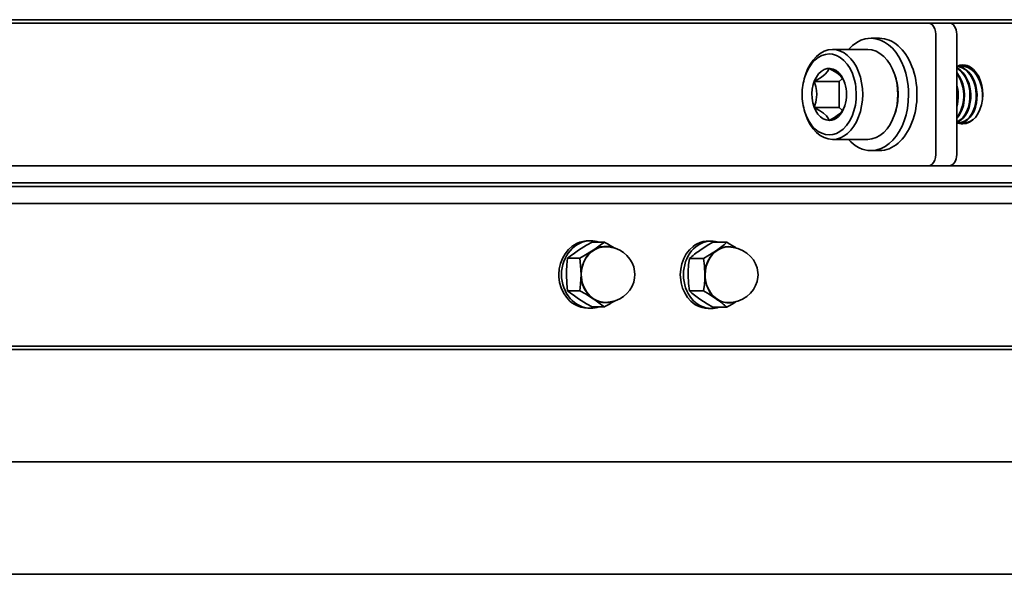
# Model space of a CAD drawing. Extents: x 6.5 to 64.9, y -6 to 65.8.
# Tile 11 of 25: x 50.6 to 57.5, y 11.1 to 15. Entities that reach past the tile are written whole.
import ezdxf

# ---------------------------------------------------------------- set-up
doc = ezdxf.new("R2010")
doc.units = 0
doc.header["$MEASUREMENT"] = 0

msp = doc.modelspace()

# ---------------------------------------------------------------- linework, layer by layer
at = {"color": 7, "lineweight": 35}
for p, q in [((49.096978, 14.963804), (60.137022, 14.963804)), ((56.055442, 14.940181), (49.096978, 14.940181)), ((56.178055, 14.940181), (56.055442, 14.940181)), ((56.324343, 14.940181), (56.178055, 14.940181)), ((56.324343, 14.940181), (56.967918, 14.940181)), ((57.553067, 14.940181), (56.909497, 14.940181)), ((56.967918, 14.940181), (57.114205, 14.940181)), ((56.566931, 14.833883), (56.625448, 14.833883)), ((57.0206, 14.018922), (57.0206, 14.861441)), ((57.166892, 14.861441), (57.166892, 14.018922)), ((56.297761, 14.755143), (56.543526, 14.755143)), ((57.205114, 14.637033), (57.210602, 14.637033)), ((57.252933, 14.636954), (57.249001, 14.637033)), ((57.249001, 14.637033), (57.252769, 14.637033)), ((56.103559, 14.563471), (56.107985, 14.577163)), ((56.368317, 14.551632), (56.344528, 14.531103)), ((56.737729, 14.563464), (56.733298, 14.577163)), ((56.344528, 14.531103), (56.168982, 14.531103)), ((56.344528, 14.34926), (56.344528, 14.531103)), ((56.168982, 14.34926), (56.344528, 14.34926)), ((56.368312, 14.328736), (56.344528, 14.34926)), ((56.103559, 14.316892), (56.107985, 14.3032)), ((56.737729, 14.316899), (56.733298, 14.3032)), ((57.18317, 14.243332), (57.188658, 14.243332)), ((57.227058, 14.243332), (57.232541, 14.243332)), ((57.251746, 14.245651), (57.255696, 14.244786)), ((56.297761, 14.125222), (56.543526, 14.125222)), ((56.566931, 14.046482), (56.625448, 14.046482)), ((49.096978, 13.940182), (56.055442, 13.940182)), ((56.055442, 13.940182), (56.178055, 13.940182)), ((56.178055, 13.940182), (56.212235, 13.940182)), ((56.212235, 13.940182), (56.324343, 13.940182)), ((56.324343, 13.940182), (56.967918, 13.940182)), ((57.114205, 13.940182), (56.967918, 13.940182)), ((57.114378, 13.940182), (57.553067, 13.940182)), ((49.082637, 13.795171), (60.066889, 13.795171)), ((59.82927, 13.795171), (49.082637, 13.795171)), ((49.096978, 13.822072), (60.08123, 13.822072)), ((57.45307, 13.677061), (49.082637, 13.677061)), ((57.600559, 13.677061), (57.45307, 13.677061)), ((54.586129, 13.414835), (54.605352, 13.414835)), ((54.613936, 13.405918), (54.699289, 13.405918)), ((55.42654, 13.413254), (55.4487, 13.413254)), ((55.4586, 13.404337), (55.556991, 13.404337)), ((54.442148, 13.292268), (54.527501, 13.292268)), ((55.295891, 13.290686), (55.394287, 13.290686)), ((54.527501, 13.064964), (54.442148, 13.064964)), ((55.394287, 13.063383), (55.295891, 13.063383)), ((54.586129, 12.942394), (54.605352, 12.942394)), ((54.613936, 12.951312), (54.699289, 12.951312)), ((55.42654, 12.940813), (55.4487, 12.940813)), ((55.4586, 12.949731), (55.556991, 12.949731)), ((49.082637, 12.67706), (57.45307, 12.67706)), ((49.082637, 12.653439), (60.066889, 12.653439)), ((60.124992, 12.653439), (49.082637, 12.653439)), ((57.45307, 12.67706), (57.600559, 12.67706)), ((60.132115, 11.866037), (49.082637, 11.866037)), ((49.082637, 11.078635), (59.809133, 11.078635)), ((59.809133, 11.078635), (49.082637, 11.078635))]:
    msp.add_line(p, q, dxfattribs=at)
for points in [[(57.0206, 14.861441), (57.018836, 14.881669), (57.013651, 14.900539), (57.005394, 14.916786), (56.994619, 14.929317), (56.982057, 14.937292), (56.967918, 14.940181)], [(56.566931, 14.833883), (56.546544, 14.832701), (56.526283, 14.829166), (56.49639, 14.819504), (56.467449, 14.804728), (56.437094, 14.782744), (56.408869, 14.755143)], [(56.830367, 14.440183), (56.829579, 14.470647), (56.827215, 14.500934), (56.820751, 14.545605), (56.81086, 14.588859), (56.797682, 14.630117), (56.781395, 14.668815), (56.762215, 14.704431), (56.740401, 14.736482), (56.716246, 14.764536), (56.690078, 14.788218), (56.662252, 14.807208), (56.633137, 14.821246), (56.600303, 14.830712), (56.583651, 14.833088), (56.566931, 14.833883)], [(56.464032, 14.440183), (56.461028, 14.490433), (56.457193, 14.515612), (56.451791, 14.540348), (56.444966, 14.564031), (56.436691, 14.586792), (56.419985, 14.621796), (56.399887, 14.652679), (56.376924, 14.678623), (56.351458, 14.699169), (56.324439, 14.713587), (56.296632, 14.721684), (56.274356, 14.723645)], [(56.274356, 14.622024), (56.269325, 14.611617), (56.262481, 14.600852), (56.245175, 14.581421), (56.221107, 14.562138), (56.188763, 14.541902), (56.168982, 14.531103)], [(56.379731, 14.531103), (56.374699, 14.541508), (56.367856, 14.552276), (56.350549, 14.571706), (56.326481, 14.590988), (56.294138, 14.611225), (56.274356, 14.622024)], [(57.166714, 14.637033), (57.187875, 14.634731), (57.208896, 14.627683), (57.229677, 14.615647), (57.248535, 14.599444), (57.265543, 14.579182), (57.279918, 14.555866), (57.291375, 14.5305), (57.300242, 14.502825), (57.306317, 14.473055), (57.309402, 14.440183)], [(57.303919, 14.440183), (57.301146, 14.470921), (57.295297, 14.500708), (57.286906, 14.527814), (57.275684, 14.553451), (57.261641, 14.576942), (57.245262, 14.597151), (57.226313, 14.614104), (57.206205, 14.626369), (57.184972, 14.634128), (57.166892, 14.63687)], [(57.166892, 14.626808), (57.179465, 14.61989), (57.19135, 14.611458), (57.202475, 14.601613), (57.212822, 14.590488), (57.225611, 14.573463), (57.236525, 14.554922), (57.245844, 14.534681), (57.25338, 14.513355), (57.259262, 14.490539), (57.263453, 14.465594), (57.265519, 14.440183)], [(57.260031, 14.440183), (57.258123, 14.464354), (57.254278, 14.488124), (57.248727, 14.510563), (57.241398, 14.532067), (57.232618, 14.551831), (57.222107, 14.570411), (57.210064, 14.587196), (57.196314, 14.602269), (57.182161, 14.614299), (57.166892, 14.624026)], [(57.347806, 14.440183), (57.344908, 14.47176), (57.338776, 14.502306), (57.329846, 14.530325), (57.317942, 14.55658), (57.30339, 14.579948), (57.286165, 14.600225), (57.266303, 14.616891), (57.245142, 14.628632), (57.223583, 14.635286), (57.205114, 14.637033)], [(57.210602, 14.646876), (57.227408, 14.645342), (57.239553, 14.642293), (57.251472, 14.637643), (57.263068, 14.631425), (57.284916, 14.614503), (57.304409, 14.592059), (57.320936, 14.564807), (57.33397, 14.53361), (57.342198, 14.503763), (57.34722, 14.472365), (57.348907, 14.440183)], [(57.210602, 14.637033), (57.225044, 14.635966), (57.239361, 14.632749), (57.253759, 14.627234), (57.267672, 14.619614), (57.287915, 14.603848), (57.305629, 14.584274), (57.316154, 14.569166), (57.325295, 14.55299), (57.333485, 14.534999)], [(57.166892, 14.592855), (57.184962, 14.568421), (57.19443, 14.551408), (57.202499, 14.533331), (57.209362, 14.513776), (57.214721, 14.493528), (57.219373, 14.467134), (57.221632, 14.440183)], [(57.216143, 14.440183), (57.214096, 14.465493), (57.209929, 14.490347), (57.203922, 14.513629), (57.195982, 14.535881), (57.186452, 14.556253), (57.175014, 14.575277), (57.166892, 14.586304)], [(56.168982, 14.531103), (56.180127, 14.495371), (56.185274, 14.467858), (56.187086, 14.440183)], [(56.187086, 14.440183), (56.183861, 14.403091), (56.180103, 14.384893), (56.168982, 14.34926)], [(56.274356, 14.156718), (56.299563, 14.159234), (56.324703, 14.166887), (56.349189, 14.179712), (56.372455, 14.197575), (56.395879, 14.222539), (56.416544, 14.252574), (56.433903, 14.286893), (56.447653, 14.324951), (56.457298, 14.365335), (56.46272, 14.406892), (56.464032, 14.440183)], [(56.566931, 14.046482), (56.587318, 14.047662), (56.607584, 14.051196), (56.637472, 14.060859), (56.666418, 14.075635), (56.694024, 14.095329), (56.719918, 14.119671), (56.74375, 14.148338), (56.765194, 14.180939), (56.783966, 14.217037), (56.799816, 14.256142), (56.812518, 14.29773), (56.821914, 14.341238), (56.828248, 14.390309), (56.830367, 14.440183)], [(57.166892, 14.248186), (57.183035, 14.255861), (57.198184, 14.266768), (57.212558, 14.28127), (57.225097, 14.298182), (57.235972, 14.317473), (57.248804, 14.350209), (57.256893, 14.385573), (57.259675, 14.411383), (57.260031, 14.440183)], [(57.166892, 14.279218), (57.176345, 14.291062), (57.184785, 14.303954), (57.197006, 14.328315), (57.206282, 14.354813), (57.212548, 14.382726), (57.216191, 14.419844), (57.216143, 14.440183)], [(57.177744, 14.440183), (57.177672, 14.416819), (57.17575, 14.393745), (57.172169, 14.372198), (57.166892, 14.351437)], [(57.221632, 14.440183), (57.220305, 14.399616), (57.213596, 14.361584), (57.205508, 14.335873), (57.194704, 14.311848), (57.182026, 14.291334), (57.166892, 14.273367)], [(57.265519, 14.440183), (57.265212, 14.412179), (57.26227, 14.3849), (57.253519, 14.347741), (57.247156, 14.330187), (57.23949, 14.313566), (57.227735, 14.293922), (57.213755, 14.276457), (57.198438, 14.262551), (57.181598, 14.252101), (57.166892, 14.246422)], [(57.18317, 14.243332), (57.202297, 14.245634), (57.221411, 14.252807), (57.23938, 14.264538), (57.256359, 14.281169), (57.27083, 14.301102), (57.28309, 14.324398), (57.292509, 14.34962), (57.299415, 14.377605), (57.303251, 14.406923), (57.303919, 14.440183)], [(57.309402, 14.440183), (57.308859, 14.408531), (57.304961, 14.377929), (57.298089, 14.349916), (57.288203, 14.323572), (57.275732, 14.300167), (57.260771, 14.279927), (57.243205, 14.263226), (57.224352, 14.251555), (57.204974, 14.245), (57.188658, 14.243332)], [(57.348907, 14.440183), (57.346715, 14.40355), (57.340218, 14.368077), (57.329611, 14.334887), (57.315241, 14.305033), (57.297556, 14.279456), (57.277121, 14.258968), (57.256008, 14.244947), (57.233627, 14.236373), (57.210602, 14.23349)], [(56.168982, 14.34926), (56.20618, 14.328089), (56.233915, 14.308657), (56.254542, 14.289375), (56.269108, 14.269138), (56.274356, 14.258339)], [(56.274356, 14.258339), (56.311559, 14.279511), (56.339289, 14.298942), (56.359916, 14.318225), (56.374483, 14.338461), (56.379731, 14.34926)], [(57.227058, 14.243332), (57.24793, 14.246081), (57.268177, 14.254345), (57.285142, 14.266076)], [(56.967918, 13.940182), (56.981451, 13.942825), (56.994076, 13.950575), (57.004947, 13.962914), (57.013334, 13.979012), (57.018668, 13.997786), (57.0206, 14.018922)], [(54.379979, 13.178615), (54.382838, 13.217805), (54.391331, 13.255906), (54.40522, 13.291866), (54.424121, 13.324688), (54.447512, 13.353461), (54.474747, 13.377388), (54.489573, 13.387321), (54.505067, 13.395806), (54.526583, 13.404767), (54.548835, 13.410938), (54.571548, 13.414244), (54.586129, 13.414835)], [(54.613936, 13.405918), (54.574474, 13.383333), (54.519456, 13.349093)], [(55.231294, 13.177034), (55.234, 13.216221), (55.24204, 13.254325), (55.255194, 13.290285), (55.273101, 13.323107), (55.295256, 13.35188), (55.32105, 13.375806), (55.335088, 13.38574), (55.349765, 13.394225), (55.370142, 13.403186), (55.391221, 13.409357), (55.412727, 13.412663), (55.42654, 13.413254)], [(55.4586, 13.404337), (55.420129, 13.381751), (55.36735, 13.347512)], [(54.621981, 13.349093), (54.556688, 13.308841), (54.527501, 13.292268)], [(54.621981, 13.349093), (54.608774, 13.339411), (54.596394, 13.328391), (54.574518, 13.302708), (54.557072, 13.272902), (54.545524, 13.242961), (54.538459, 13.211237), (54.536085, 13.178615)], [(54.707877, 13.373497), (54.682992, 13.371399), (54.658174, 13.364991), (54.634246, 13.354288), (54.610033, 13.338018), (54.588623, 13.317564), (54.57063, 13.293707), (54.556053, 13.266445), (54.545721, 13.237389), (54.53967, 13.207436), (54.5378, 13.178615)], [(54.707877, 13.373497), (54.74062, 13.370974), (54.774016, 13.362991), (54.806783, 13.349134), (54.833533, 13.332318), (54.857519, 13.31146), (54.87781, 13.287226), (54.893943, 13.260027), (54.905011, 13.231751), (54.911518, 13.2007), (54.912854, 13.178615)], [(55.485537, 13.347512), (55.454957, 13.327108), (55.394287, 13.290686)], [(55.485537, 13.347512), (55.461306, 13.326808), (55.440587, 13.301127), (55.424065, 13.271321), (55.413122, 13.24138), (55.406436, 13.209656), (55.404187, 13.177034)], [(55.566892, 13.371916), (55.543304, 13.369816), (55.519794, 13.3634), (55.497163, 13.352709), (55.474171, 13.336393), (55.453948, 13.315982), (55.437017, 13.292313), (55.423171, 13.265035), (55.413376, 13.236058), (55.407633, 13.206256), (55.405812, 13.177034)], [(55.566892, 13.371916), (55.602388, 13.369032), (55.635097, 13.361055), (55.666446, 13.347983), (55.696925, 13.328937), (55.722671, 13.306029), (55.742807, 13.281111), (55.758595, 13.253299), (55.76912, 13.224497), (55.774724, 13.193946), (55.775526, 13.177034)], [(54.442148, 13.292268), (54.436823, 13.247097), (54.433935, 13.201484), (54.43356, 13.178615)], [(54.527501, 13.292268), (54.533384, 13.240782), (54.536085, 13.178615)], [(55.295891, 13.290686), (55.289758, 13.245516), (55.286428, 13.199903), (55.285995, 13.177034)], [(55.394287, 13.290686), (55.401068, 13.239213), (55.404187, 13.177034)], [(54.586129, 12.942394), (54.560427, 12.944237), (54.535128, 12.94974), (54.510623, 12.958811), (54.487295, 12.971314), (54.472579, 12.981459), (54.458652, 12.992974), (54.433546, 13.019779), (54.412659, 13.050986), (54.396588, 13.085728), (54.385765, 13.123049), (54.380498, 13.161905), (54.379979, 13.178615)], [(54.442148, 13.064964), (54.436266, 13.116441), (54.43356, 13.178615)], [(54.536085, 13.178615), (54.535282, 13.145144), (54.532898, 13.110964), (54.527501, 13.064964)], [(54.536085, 13.178615), (54.538939, 13.142876), (54.547407, 13.108323), (54.561215, 13.076109), (54.578069, 13.049677), (54.598514, 13.026808), (54.621981, 13.008139)], [(54.707877, 12.983735), (54.74062, 12.986258), (54.774016, 12.994241), (54.806783, 13.008098), (54.833533, 13.024912), (54.857519, 13.045772), (54.87781, 13.070006), (54.893943, 13.097205), (54.905011, 13.125481), (54.911518, 13.156532), (54.912854, 13.178615)], [(55.42654, 12.940813), (55.404889, 12.942269), (55.383507, 12.946624), (55.362655, 12.953816), (55.347521, 12.961024), (55.332935, 12.969733), (55.305805, 12.991393), (55.282026, 13.018198), (55.262245, 13.049403), (55.247024, 13.084147), (55.236773, 13.121465), (55.231785, 13.160323), (55.231294, 13.177034)], [(55.295891, 13.063383), (55.289114, 13.114847), (55.285995, 13.177034)], [(55.404187, 13.177034), (55.40326, 13.14356), (55.400516, 13.109383), (55.394287, 13.063383)], [(55.404187, 13.177034), (55.406888, 13.141294), (55.414914, 13.106742), (55.427986, 13.074528), (55.443947, 13.048093), (55.46331, 13.025227), (55.485537, 13.006556)], [(55.566892, 12.982151), (55.602388, 12.985037), (55.635097, 12.993015), (55.666446, 13.006087), (55.696925, 13.025133), (55.722671, 13.048038), (55.742807, 13.072957), (55.758595, 13.100769), (55.76912, 13.12957), (55.774724, 13.160122), (55.775526, 13.177034)], [(54.621981, 13.008139), (54.566958, 13.042381), (54.527501, 13.064964)], [(55.485537, 13.006556), (55.432754, 13.040798), (55.394287, 13.063383)], [(54.519456, 13.008139), (54.574479, 12.973897), (54.613936, 12.951312)], [(55.36735, 13.006556), (55.420133, 12.972314), (55.4586, 12.949731)]]:
    msp.add_lwpolyline(points, dxfattribs=at)
for centre, radius, start, end in [((57.21115, 14.549556), 0.097335, 90.324559, 116.04893), ((57.20509, 14.538798), 0.098233, 89.986376, 101.257493), ((57.248977, 14.538798), 0.098233, 89.986376, 101.257493), ((56.036536, 14.403578), 0.366121, 18.193522, 20.384138), ((56.875538, 14.428891), 0.296939, 2.178915, 11.128577), ((56.885112, 14.429374), 0.292825, 2.115275, 15.781669), ((56.888644, 14.429119), 0.283822, 348.6375, 2.23341), ((57.056568, 14.429386), 0.291435, 355.801185, 2.123012), ((56.036579, 14.476768), 0.366072, 339.616035, 341.807282), ((57.183151, 14.323728), 0.080397, 258.332006, 270.014737), ((57.211212, 14.331153), 0.097682, 243.022588, 269.641112), ((57.227043, 14.323817), 0.080485, 256.208199, 270.009328), ((57.232378, 14.325228), 0.081902, 270.117538, 293.275902), ((54.605208, 13.233066), 0.181773, 71.973159, 89.953953), ((54.093388, 14.149314), 0.959039, 303.44715, 309.181781), ((53.904256, 11.970337), 1.641014, 58.141193, 61.02201), ((55.448498, 13.249396), 0.163862, 71.001865, 89.92832), ((55.07614, 13.935823), 0.716729, 304.833327, 312.136582), ((54.89018, 12.224059), 1.355602, 57.294379, 60.535202), ((55.047804, 12.54934), 0.958517, 123.450219, 129.187974), ((54.707776, 13.224182), 0.151286, 73.12712, 89.962184), ((55.776656, 12.759411), 0.716508, 124.837061, 132.142563), ((55.566796, 13.238004), 0.135883, 74.369319, 89.95993), ((55.047007, 13.806695), 0.957081, 230.803885, 236.550246), ((55.776122, 13.593913), 0.715596, 227.848954, 235.163799), ((54.093633, 12.208384), 0.958517, 50.812024, 56.549776), ((53.904376, 14.386695), 1.640781, 298.977662, 301.858875), ((54.707771, 13.133048), 0.151283, 270.038465, 286.871596), ((55.076231, 12.418456), 0.716508, 47.857435, 55.162937), ((54.890242, 14.129917), 1.355491, 299.464518, 302.705593), ((55.566796, 13.116059), 0.135876, 270.040528, 285.629615), ((54.605208, 13.124166), 0.181773, 270.046047, 288.026841), ((55.448498, 13.104671), 0.163862, 270.07168, 288.998135)]:
    msp.add_arc(centre, radius, start, end, dxfattribs=at)
for centre, major_axis, ratio, start_param, end_param in [((57.114205, 14.861441), (0, -0.07874), 0.669131, 1.57079633, 3.14159265), ((56.625448, 14.440183), (0, 0.393701), 0.669131, 3.14159265, 6.28318531), ((56.274361, 14.440161), (0.000014, -0.283486), 0.669113, 3.14156564, 4.26220308), ((56.297761, 14.440183), (0, 0.314961), 0.669131, 0, 1.12085032), ((56.297761, 14.440183), (0, 0.314961), 0.669131, 3.14159265, 6.28318531), ((56.543526, 14.440183), (0, 0.314961), 0.669131, 5.16233499, 6.28318531), ((56.274356, 14.440183), (0, 0.181843), 0.669131, 5.16241866, 9.42477796), ((56.274534, 14.440108), (0.000087, -0.283612), 0.669419, 4.26204389, 4.71192763), ((56.543526, 14.440183), (0, 0.314961), 0.669131, 4.26244297, 5.16233499), ((56.566931, 14.440183), (0, 0.283464), 0.669131, 4.71238898, 5.16233499), ((56.274356, 14.440183), (0, 0.181843), 0.669131, 4.26235843, 5.16241866), ((56.274111, 14.440087), (0.000115, -0.28327), 0.668736, 4.71177916, 5.1621811), ((56.566931, 14.440183), (0, 0.283464), 0.669131, 4.26244297, 4.71238898), ((56.274356, 14.440183), (0, 0.181843), 0.669131, 3.14159265, 4.26235843), ((56.274361, 14.440209), (-0.000014, -0.283491), 0.669106, 5.16259093, 6.28321933), ((56.297761, 14.440183), (0, 0.314961), 0.669131, 2.02074233, 3.14159265), ((56.543526, 14.440183), (0, 0.314961), 0.669131, 3.14159265, 4.26244297), ((56.566941, 14.440204), (-0.000014, -0.393722), 0.669119, 5.6397242, 6.28320418), ((57.114205, 14.018922), (0, -0.07874), 0.669131, 0, 1.57079633), ((54.605352, 13.178615), (0, 0.23622), 0.872697, 0, 3.14159265), ((55.4487, 13.177034), (0, 0.23622), 0.826542, 0, 3.14159265), ((54.707877, 13.178615), (0, 0.19685), 0.872697, 0, 0.52359877), ((55.566892, 13.177034), (0, 0.19685), 0.826542, 0, 0.52359878), ((54.707877, 13.178615), (0, -0.194882), 0.872697, 4.71238898, 6.28318531), ((55.566892, 13.177034), (0, -0.194882), 0.826542, 4.71238898, 6.28318531), ((54.707637, 13.177601), (0.001, -0.195833), 0.874779, 5.75373064, 6.27872554), ((55.566666, 13.17602), (0.000711, -0.195834), 0.828515, 5.75519812, 6.28019296)]:
    msp.add_ellipse(centre, major_axis=major_axis, ratio=ratio, start_param=start_param, end_param=end_param, dxfattribs=at)

doc.saveas('drawing.dxf')
